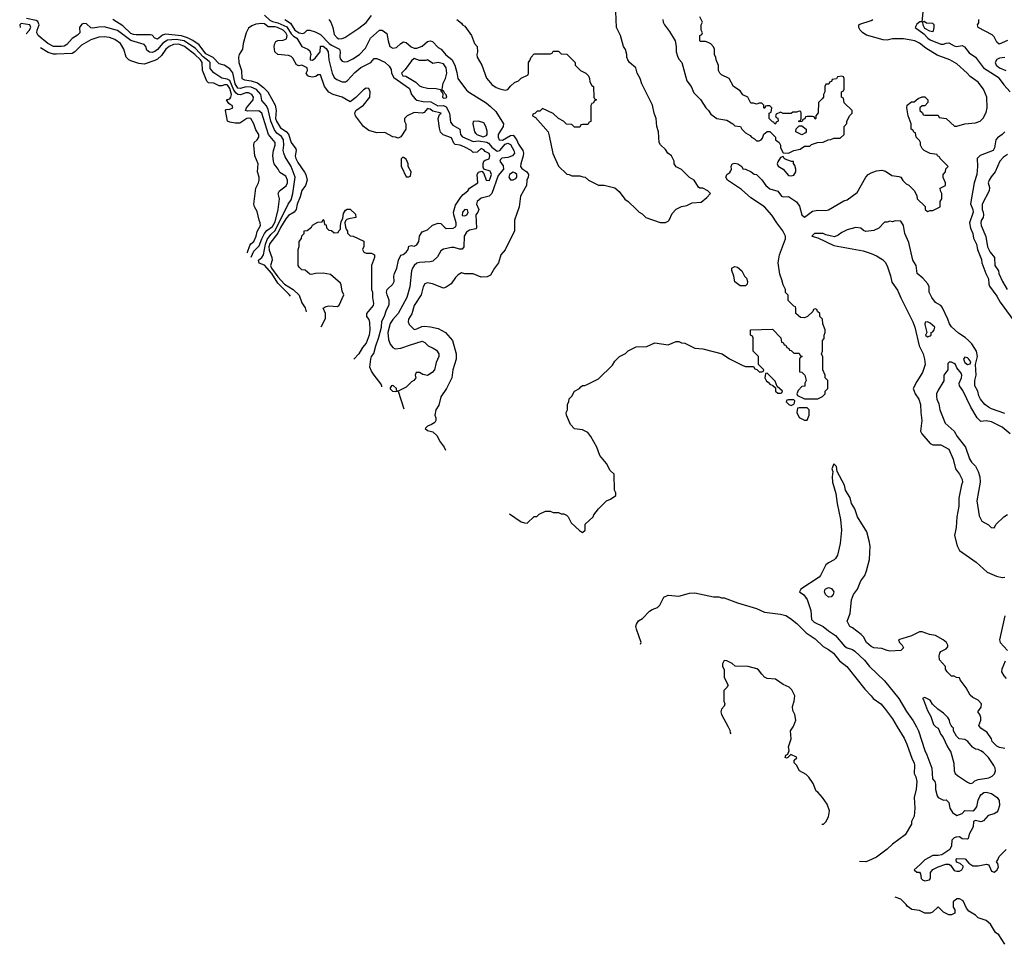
# Model space of a CAD drawing. Header units: inches. Extents: x 1793402 to 1900366, y 320852 to 470679.
# Tile 10 of 256: x 1826478 to 1833845, y 348372 to 355289. Entities that reach past the tile are written whole.
import ezdxf

# ---------------------------------------------------------------- set-up
doc = ezdxf.new("R2010")
doc.units = ezdxf.units.IN
doc.header["$MEASUREMENT"] = 0
for name, color, linetype in [('B8325', 7, 'Continuous'), ('B8334', 7, 'Continuous'), ('B8335', 7, 'Continuous')]:
    doc.layers.add(name, color=color, linetype=linetype)

msp = doc.modelspace()

# ---------------------------------------------------------------- linework, layer by layer
at = {"layer": 'B8325', "color": 4}
for points, elevation in [([(1826490, 355262), (1826478, 355250), (1826480.6, 355231.6)], 216), ([(1826525.9, 355186.6), (1826530, 355184.9), (1826550, 355207.3), (1826561.3, 355230), (1826555.1, 355250), (1826490, 355262)], 216), ([(1828210.8, 353512.4), (1828230, 353558), (1828270, 353598), (1828289.8, 353650.2), (1828310.7, 353689.3), (1828328.3, 353711.7), (1828370, 353742.6), (1828390, 353777.1), (1828412.6, 353870), (1828420.9, 353950), (1828412.3, 353990), (1828421.2, 354010), (1828472.7, 354047.3), (1828483.1, 354070), (1828483.1, 354090), (1828470, 354117.6), (1828425.4, 354145.4), (1828411.7, 354171.7), (1828382.7, 354210), (1828376, 354230), (1828373.2, 354273.2), (1828377, 354310), (1828389.3, 354350), (1828389.3, 354370), (1828340.5, 354430), (1828290.8, 354590.8), (1828268.3, 354608.3), (1828184.9, 354604.9), (1828166.6, 354610), (1828174, 354630), (1828224.2, 354690), (1828227.3, 354710), (1828214.5, 354730), (1828190, 354741.3), (1828170, 354742), (1828130, 354727.1), (1828110, 354729.7), (1828098.8, 354738.8), (1828081.5, 354761.5), (1828050, 354834.7), (1828030, 354845.6), (1827991.3, 354851.3), (1827930, 354891.8), (1827904.2, 354924.2), (1827902, 354970), (1827896.5, 354976.5), (1827850, 355012.4), (1827793.9, 355073.9), (1827709.6, 355130), (1827650, 355141.4), (1827583.6, 355136.4), (1827550, 355113.7), (1827510, 355067.3), (1827490, 355051.8), (1827470, 355044.5), (1827450, 355046.6), (1827430, 355062), (1827420.9, 355090), (1827410, 355102.7), (1827310, 355134), (1827210, 355208), (1827110, 355235.6), (1827070, 355234), (1827024.8, 355224.8), (1827009.3, 355229.3), (1826977.4, 355257.4), (1826959, 355261), (1826943.6, 355256.4), (1826930, 355239), (1826926.4, 355230), (1826926.8, 355190), (1826910, 355173.2), (1826870.4, 355149.6), (1826830, 355103.7), (1826810, 355092.3), (1826790, 355087.6), (1826730, 355089.7), (1826689.3, 355110), (1826617.2, 355170), (1826607.3, 355190), (1826609.6, 355210), (1826624.2, 355250), (1826614.6, 355274.6), (1826602.2, 355282.2), (1826530, 355298.3)], 212), ([(1828504.4, 353220.7), (1828494.1, 353234.1), (1828410, 353317.2), (1828363.7, 353390), (1828310, 353452), (1828270, 353467.6), (1828265.1, 353490), (1828290, 353510.5), (1828303, 353530), (1828316.5, 353610), (1828330, 353644.9), (1828358.1, 353681.9), (1828390, 353711.7), (1828487.8, 353910), (1828510, 353942), (1828523, 353990), (1828539.5, 354110), (1828509.5, 354190), (1828464.4, 354264.4), (1828454.3, 354290), (1828449.7, 354310), (1828455.4, 354350), (1828452.1, 354390), (1828435.8, 354415.8), (1828401.4, 354441.4), (1828384.1, 354464.1), (1828358.2, 354530), (1828337.6, 354617.6), (1828325.2, 354645.2), (1828290, 354684), (1828281.7, 354730), (1828250, 354766.9), (1828210, 354785.6), (1828170, 354786.6), (1828130, 354775.4), (1828110, 354776.3), (1828090, 354809.5), (1828072.3, 354892.3), (1828050, 354922.7), (1828008.7, 354950), (1827970, 354958.4), (1827925.6, 355005.6), (1827870, 355034), (1827820, 355100), (1827773.8, 355133.8), (1827734.7, 355154.7), (1827689.1, 355169.1), (1827570, 355181.7), (1827546.6, 355173.4), (1827510, 355144.5), (1827490, 355151.8), (1827470, 355172.8), (1827455.8, 355175.8), (1827350, 355176.4), (1827330, 355178.5), (1827310, 355187.1), (1827250, 355243), (1827175.1, 355290)], 208), ([(1830000, 354152), (1829997.3, 354157.3), (1829951.6, 354171.6), (1829946, 354186), (1829946, 354214), (1829952, 354230), (1829961, 354239), (1829991.1, 354248.9), (1829996.3, 354270), (1829990.6, 354289.4), (1829962, 354302), (1829950, 354316), (1829930, 354324.7), (1829902, 354298), (1829870, 354296), (1829856, 354310), (1829810, 354336), (1829774, 354350), (1829736, 354356), (1829726, 354366), (1829710, 354404.7), (1829647.3, 354427.3), (1829627.9, 354447.9), (1829618.8, 354478.8), (1829610.5, 354549.5), (1829619.6, 354580.4), (1829631, 354590), (1829570, 354604), (1829550, 354621), (1829536.4, 354623.6), (1829530, 354624.7), (1829504, 354596), (1829490, 354591), (1829430, 354594), (1829378, 354570), (1829358, 354550), (1829358, 354530), (1829368, 354510), (1829368, 354470), (1829330, 354412), (1829310, 354402), (1829291.1, 354411.1), (1829270, 354412), (1829210, 354444.7), (1829150, 354442.8), (1829090, 354460.7), (1829051, 354490), (1828991.3, 354570), (1828986, 354590), (1828992, 354610), (1829050, 354649), (1829098, 354710), (1829101, 354750), (1829090, 354774), (1829070, 354778), (1829050, 354764.7), (1828993.3, 354706.7), (1828950, 354674.8), (1828890, 354710.8), (1828824.7, 354730), (1828790, 354748), (1828759.3, 354790), (1828730, 354876), (1828710, 354876.3), (1828694.6, 354865.4), (1828670, 354860.3), (1828643.1, 354863.1), (1828634, 354870), (1828622.8, 354890), (1828630.5, 354910), (1828630, 354930.4), (1828590, 354950.3), (1828570, 354943.8), (1828550, 354950.4), (1828522, 355002), (1828510, 355014.4), (1828490, 355021.3), (1828410, 355028.4), (1828387.3, 355050), (1828382.8, 355090), (1828386, 355110), (1828394.4, 355125.6), (1828410, 355132.7), (1828450, 355136.9), (1828473.4, 355146.6), (1828478.6, 355170), (1828470, 355191.7), (1828450, 355210.2), (1828407.7, 355230), (1828390, 355236.2), (1828336.7, 355236.7), (1828310, 355257.1), (1828290, 355260.5), (1828244.8, 355255.2), (1828215.5, 355244.5), (1828190, 355224.7), (1828172.7, 355190), (1828149.2, 355110), (1828144, 355070), (1828121.2, 355030), (1828115.1, 355010), (1828117, 354970), (1828137.6, 354910), (1828139.3, 354850), (1828159.1, 354839.1), (1828210, 354831.6), (1828257.2, 354817.2), (1828302.6, 354782.6), (1828334, 354750), (1828389.7, 354650), (1828396.2, 354610), (1828392.9, 354550), (1828399.2, 354530), (1828430, 354479.6), (1828472.8, 354452.8), (1828490, 354433.2), (1828509.8, 354369.8), (1828543.5, 354323.5), (1828547.3, 354310), (1828540.4, 354270), (1828543.9, 354250), (1828559.7, 354219.7), (1828610, 354149.4), (1828619.7, 354130), (1828628, 354090), (1828616.2, 354050), (1828590, 354011), (1828576.8, 353963.2), (1828554.7, 353910), (1828547.6, 353870), (1828531.8, 353850), (1828490, 353824.6), (1828470, 353799.5), (1828430, 353734.9), (1828408.9, 353691.1), (1828350, 353616), (1828343.4, 353590), (1828344.6, 353564.6), (1828364.8, 353510), (1828366.4, 353490), (1828355.8, 353450), (1828362, 353430), (1828410, 353364.7), (1828458.7, 353310), (1828523.6, 353270), (1828568.5, 353228.5), (1828589.8, 353170), (1828613.4, 353133.4), (1828621.1, 353104.7)], 204), ([(1828310, 355323.7), (1828350, 355285.5), (1828370, 355275.8), (1828410, 355266.5), (1828477.1, 355237.1), (1828510, 355183.6), (1828526.1, 355166.1), (1828552.9, 355150), (1828588.9, 355088.9), (1828634.8, 355070), (1828650, 355057.3), (1828656.3, 355030), (1828651, 355010), (1828652, 354990), (1828670, 354986), (1828690, 355001), (1828725.1, 355050), (1828730, 355091), (1828750, 355090.4), (1828770, 355072.7), (1828787.3, 355050), (1828790.4, 354990), (1828817.1, 354890), (1828830, 354858), (1828850, 354840.7), (1828890, 354823.8), (1828915.1, 354824.9), (1828930, 354834), (1828986.6, 354893.4), (1829030, 354930.7), (1829105.2, 354970), (1829130, 354998), (1829150, 354998.8), (1829210, 354971), (1829241.4, 354941.4), (1829257.1, 354917.1), (1829260.3, 354890), (1829276.9, 354856.9), (1829394.8, 354774.8), (1829410.4, 354730), (1829436.4, 354696.4), (1829450, 354688), (1829498, 354678), (1829554.6, 354674.6), (1829605.9, 354645.9), (1829650, 354646.5), (1829670, 354637.3), (1829693.8, 354590), (1829702.4, 354522.4), (1829719.9, 354499.9), (1829771.5, 354471.5), (1829777.4, 354430), (1829792.4, 354412.4), (1829870, 354377.6), (1829910, 354382.6), (1829972.7, 354372.7), (1829986, 354366), (1830000, 354348.8)], 208), ([(1828462, 355290), (1828504.3, 355264.3), (1828537.1, 355210), (1828570, 355192.2), (1828594.5, 355185.5), (1828610, 355190.8), (1828629.7, 355210.3), (1828650, 355210.4), (1828690, 355199.5), (1828730, 355177.6), (1828793.7, 355110), (1828810, 355097.8), (1828870.5, 355070), (1828877, 355050), (1828873, 355013), (1828876.3, 354996.3), (1828890, 354978.8), (1828910, 354974), (1828930, 354976.3), (1828970, 354995.5), (1829021.2, 355030), (1829064.9, 355075.1), (1829102, 355150), (1829170, 355211), (1829190, 355211), (1829225.2, 355185.2), (1829234.9, 355130), (1829248.8, 355090), (1829270, 355075.6), (1829298.7, 355081.3), (1829330, 355110.7), (1829350, 355122.8), (1829370, 355118.8), (1829407.5, 355087.5), (1829430, 355076), (1829450, 355076), (1829490, 355091), (1829530, 355126), (1829550, 355131.3), (1829566.4, 355126.4), (1829610, 355081), (1829631.3, 355070), (1829666.8, 355026.8), (1829710.6, 354990.6), (1829734.8, 354950), (1829750, 354894), (1829756, 354850), (1829822, 354762), (1829844.1, 354744.1), (1829967.9, 354667.9), (1830000, 354639.3)], 212), ([(1828790, 355290.7), (1828804.9, 355270), (1828820.5, 355230), (1828830, 355178), (1828853.2, 355153.2), (1828866.4, 355146.4), (1828890, 355148.2), (1828910, 355155.8), (1829014.6, 355225.4), (1829070.9, 355269.1), (1829110, 355321.6)], 216), ([(1829750, 355291.3), (1829783.6, 355263.6), (1829791.6, 355251.6), (1829810, 355242), (1829858, 355170), (1829882, 355110), (1829902, 355090), (1829904.7, 355050), (1829898, 355030), (1829902, 355010), (1829936, 354950), (1829971.1, 354851.1), (1830000, 354816.6)], 216), ([(1828177.2, 353545.8), (1828182.9, 353550), (1828199.5, 353600.5), (1828207.7, 353612.3), (1828231.2, 353630), (1828247.6, 353670), (1828254.7, 353705.3), (1828279, 353750), (1828278, 353770), (1828269.1, 353789.1), (1828255.5, 353855.5), (1828234, 353890), (1828229.2, 353910), (1828245.2, 354030), (1828265.2, 354070), (1828269.2, 354090), (1828269, 354110), (1828257.2, 354150), (1828262.7, 354210), (1828238, 354270), (1828229.3, 354350), (1828233.2, 354370), (1828256, 354390), (1828266.6, 354410), (1828266.6, 354430), (1828245.6, 354465.6), (1828229.2, 354510), (1828208, 354550), (1828193.3, 354553.3), (1828178, 354550), (1828124.5, 354515.5), (1828090, 354514.5), (1828050, 354522), (1828034, 354530), (1828018, 354610), (1828023.1, 354616.9), (1828050, 354618.8), (1828073.2, 354630), (1828068.4, 354648.4), (1828053.6, 354653.6), (1828043.1, 354663.1), (1828026, 354690), (1828050, 354697.3), (1828058.4, 354710), (1828063.1, 354730), (1828050, 354773.6), (1828036.3, 354796.3), (1828030, 354803.1), (1828010, 354802.7), (1827990, 354794.7), (1827970, 354793.3), (1827930, 354815.1), (1827890, 354817.2), (1827879.3, 354830), (1827852.2, 354892.2), (1827846.9, 354910), (1827844, 354970), (1827829.7, 354990), (1827789.7, 355030), (1827710, 355089.7), (1827670, 355106), (1827630, 355104.4), (1827595.5, 355090), (1827571.3, 355068.7), (1827538.3, 355021.7), (1827510, 354995.1), (1827490, 354983.1), (1827410, 354956.2), (1827370, 354962), (1827310, 354980.9), (1827294, 354990), (1827274, 355010), (1827257.2, 355070), (1827232.7, 355110), (1827190, 355140.7), (1827150, 355155.1), (1827110, 355160.5), (1827070, 355158), (1827010, 355139.7), (1826941.4, 355098.6), (1826890.3, 355049.7), (1826870, 355037.6), (1826752.4, 355032.4), (1826730, 355032.6), (1826690, 355045.1), (1826633.9, 355079.3)], 216), ([(1829187.4, 352542), (1829187.5, 352547.5), (1829183.4, 352563.4), (1829130, 352631), (1829110, 352661), (1829098, 352690), (1829104.9, 352750), (1829110.8, 352770), (1829127.4, 352792.6), (1829142.2, 352850), (1829166, 352914), (1829186, 352990), (1829187.3, 353032.7), (1829208.7, 353071.3), (1829219.3, 353110), (1829242, 353158), (1829242.7, 353190), (1829226.5, 353230), (1829223.5, 353250), (1829227.1, 353270), (1829270.5, 353309.5), (1829278.8, 353330), (1829277.3, 353370), (1829282, 353390), (1829299.1, 353430), (1829311.3, 353490), (1829330, 353528.7), (1829347.5, 353532.5), (1829370, 353549), (1829384, 353570), (1829390, 353594), (1829410, 353599), (1829430, 353596), (1829450, 353605.2), (1829464, 353630), (1829470.7, 353669.3), (1829484.5, 353695.5), (1829490, 353702), (1829530, 353718), (1829567.1, 353752.9), (1829610, 353766), (1829630, 353763.7), (1829655.9, 353735.9), (1829670, 353727.3), (1829722, 353730), (1829739.6, 353740.4), (1829744.4, 353750), (1829744.6, 353770), (1829726, 353830), (1829724.2, 353850), (1829739.5, 353900.5), (1829779, 353961), (1829797.3, 353982.7), (1829830.5, 354009.5), (1829842.8, 354030), (1829906.8, 354070), (1829900.5, 354130), (1829910, 354149), (1829935.3, 354155.3), (1829950, 354138), (1829969.2, 354090), (1829990, 354086), (1829993, 354090), (1830000, 354109.5)], 204), ([(1830000, 353979.4), (1829990, 353969.4), (1829930, 353953.2), (1829902, 353930), (1829897.3, 353910), (1829912.4, 353870), (1829906, 353850), (1829890.5, 353829.5), (1829897.3, 353730), (1829890, 353724.5), (1829844.1, 353715.9), (1829820.4, 353699.6), (1829804, 353670), (1829800.5, 353590), (1829790, 353573.2), (1829770, 353572.7), (1829730, 353586), (1829710, 353586), (1829650, 353572.3), (1829630, 353559), (1829604, 353516), (1829570, 353484), (1829550, 353477.2), (1829470, 353472.3), (1829450, 353466.6), (1829430.7, 353450), (1829416.3, 353430), (1829410.6, 353410), (1829396.3, 353290), (1829375.5, 353210), (1829310.5, 353090), (1829270, 353046), (1829250, 353017.2), (1829233, 352950), (1829237.5, 352897.5), (1829250, 352862), (1829270, 352838), (1829287.5, 352827.5), (1829330, 352830.7), (1829402, 352858), (1829490, 352884), (1829510, 352874.8), (1829534.8, 352850), (1829573.1, 352833.1), (1829596, 352816), (1829614.9, 352790), (1829614.4, 352770), (1829595.1, 352724.9), (1829582, 352670), (1829564.4, 352650), (1829530, 352627.8), (1829494.5, 352634.5), (1829470, 352649.6), (1829444, 352650), (1829438.4, 352630), (1829442, 352610), (1829426.7, 352590), (1829410, 352579.2), (1829370, 352539.3), (1829311, 352509), (1829351.7, 352378.8)], 208), ([(1828734.2, 352992.4), (1828765.4, 353054.6), (1828765.6, 353090), (1828749.4, 353130), (1828770, 353144), (1828790, 353148), (1828855.9, 353144.1), (1828867.3, 353152.7), (1828904, 353230), (1828890, 353258), (1828884.7, 353304.7), (1828878, 353318), (1828802.7, 353382.7), (1828750, 353394), (1828690.6, 353389.4), (1828662, 353382), (1828650, 353386), (1828615.3, 353415.3), (1828590, 353418), (1828570, 353438), (1828562, 353450), (1828562, 353570), (1828568.4, 353591.6), (1828568.7, 353630), (1828587.3, 353652.7), (1828588.4, 353671.6), (1828606, 353690), (1828606, 353710), (1828630, 353712), (1828662, 353738), (1828670, 353751.3), (1828710, 353774), (1828742, 353778), (1828750, 353794), (1828754, 353790), (1828758, 353758), (1828770, 353754), (1828772.7, 353732.7), (1828790, 353714), (1828811.6, 353711.6), (1828830, 353694), (1828862, 353698), (1828866, 353710), (1828878, 353722), (1828878, 353750), (1828883.1, 353776.9), (1828896.4, 353803.6), (1828900.4, 353839.6), (1828916.4, 353863.6), (1828928.4, 353871.6), (1828950, 353872), (1828990, 353834.8), (1828992.4, 353810), (1828939.8, 353800.2), (1828925.4, 353794.6), (1828916, 353784), (1828911, 353770), (1828916, 353736), (1828921, 353721), (1828931.6, 353708.4), (1828931.6, 353691.6), (1828952, 353672), (1828974, 353670), (1829052.7, 353632.7), (1829052.7, 353592.7), (1829042, 353570), (1829054, 353550), (1829070, 353542), (1829110, 353542), (1829134, 353530), (1829132, 353510), (1829111, 353450), (1829111.6, 353271.6), (1829118, 353250), (1829118, 353210), (1829125.4, 353165.4), (1829122.8, 353150), (1829073, 353090), (1829073.4, 353070), (1829090, 353046), (1829096.7, 353023.3), (1829098.4, 352970), (1829094, 352930), (1829070.2, 352870), (1829042.8, 352837.2), (1829014.9, 352790), (1828979.4, 352748.7)], 196), ([(1830000, 353377), (1829975.3, 353364.7), (1829930, 353362), (1829870, 353388.7), (1829810, 353388.7), (1829784.7, 353395.3), (1829759.6, 353380.4), (1829739.8, 353360.2), (1829706.4, 353313.6), (1829670, 353288), (1829650, 353282), (1829566.8, 353313.2), (1829530, 353321.2), (1829521.4, 353318.6), (1829510, 353314), (1829497.3, 353290), (1829483.1, 353230), (1829428.8, 353150), (1829412.4, 353087.6), (1829387.3, 353050), (1829386, 353030), (1829392, 353010), (1829430, 352971.3), (1829450, 352976), (1829486.3, 352993.7), (1829510, 352997.1), (1829552.4, 352992.4), (1829610, 352978.8), (1829664.7, 352950), (1829716, 352890), (1829744, 352790), (1829744, 352750), (1829718.8, 352670), (1829710.8, 352610), (1829670.5, 352529.5), (1829630, 352468), (1829614.8, 352405.2), (1829592, 352370), (1829584.7, 352330), (1829592, 352310), (1829592, 352290), (1829583.6, 352276.4), (1829559.8, 352260.2), (1829530, 352248.7), (1829511.3, 352230), (1829530, 352216), (1829570, 352206.8), (1829599.3, 352179.3), (1829624, 352130), (1829654.8, 352090), (1829663.1, 352069.4)], 212)]:
    msp.add_lwpolyline(points, dxfattribs=dict(at, elevation=elevation))
for points, elevation in [([(1829430, 354999), (1829410, 354981.2), (1829363.1, 354916.9), (1829336, 354890), (1829344.7, 354870), (1829366.8, 354866.8), (1829441.7, 354821.7), (1829470, 354794.8), (1829486, 354786), (1829530, 354776.3), (1829594.9, 354774.9), (1829626, 354766), (1829630, 354754), (1829638, 354758), (1829634, 354750), (1829642, 354742), (1829644.7, 354730), (1829642.8, 354710), (1829650, 354701), (1829670, 354704.7), (1829673.2, 354710), (1829670, 354726), (1829658, 354738), (1829650, 354758), (1829640.4, 354760.4), (1829638, 354770), (1829646.8, 354813.2), (1829664, 354850), (1829674, 354890), (1829669.2, 354930), (1829650, 354959), (1829610, 354969.2), (1829570, 354962), (1829530, 354988), (1829516, 354984), (1829470, 354984)], 212), ([(1829910, 354529.4), (1829871.3, 354528.7), (1829867.7, 354510), (1829880.7, 354450), (1829890, 354438.8), (1829898.8, 354430), (1829946.8, 354413.2), (1829970, 354423), (1829975.6, 354430), (1829975.3, 354455.3), (1829966, 354490), (1829950, 354517.2)], 212), ([(1829350, 354258), (1829342, 354258), (1829332.7, 354247.3), (1829332.7, 354192.7), (1829370, 354114), (1829390, 354114), (1829402, 354118), (1829406, 354150), (1829386, 354190), (1829386, 354210), (1829370, 354246)], 204), ([(1829810, 353868.7), (1829791.3, 353850), (1829790, 353824.7), (1829810, 353820.7), (1829824, 353830), (1829832.9, 353847.1), (1829828, 353868)], 208), ([(1829270, 352553.3), (1829261, 352550), (1829250, 352535.3), (1829250, 352526.8), (1829266.8, 352510), (1829290, 352508), (1829306, 352510), (1829298, 352518), (1829297.2, 352530), (1829276, 352550)], 208)]:
    msp.add_lwpolyline(points, close=True, dxfattribs=dict(at, elevation=elevation))
at = {"layer": 'B8334', "color": 4}
for points, elevation in [([(1831778.2, 350000), (1831792.9, 349972.9), (1831795.3, 349955.3), (1831799.9, 349946.1)], 204), ([(1832479.9, 349270.5), (1832492, 349270), (1832510.9, 349289.1), (1832530, 349326), (1832538, 349370), (1832519.8, 349419.8), (1832484.7, 349470), (1832450, 349511.3), (1832438, 349518), (1832414.4, 349574.4), (1832383.6, 349623.6), (1832363.6, 349643.6), (1832314, 349670), (1832291.6, 349711.6), (1832274, 349730), (1832274, 349750), (1832292, 349768), (1832291.1, 349771.1), (1832247.3, 349792.7), (1832226, 349770), (1832215.3, 349764.7), (1832206, 349770), (1832210, 349786), (1832224.7, 349795.3), (1832236.9, 349823.1), (1832231, 349850), (1832250.8, 349910), (1832244.7, 349970), (1832264.6, 350000)], 204), ([(1833044.6, 350000), (1833095.2, 349915.2), (1833117.3, 349870), (1833155.9, 349755.9), (1833170.6, 349730), (1833174, 349710), (1833171, 349650), (1833184, 349624), (1833190.7, 349590), (1833186.8, 349533.2), (1833171, 349470), (1833174.8, 349390), (1833171, 349330), (1833151.3, 349290), (1833151, 349270), (1833104.7, 349190), (1833010, 349122), (1832970, 349084), (1832890, 349024), (1832830, 348995.3), (1832810, 348988.7), (1832760.9, 348991.3)], 208), ([(1833188.1, 350000), (1833204, 349970), (1833250, 349822), (1833266.8, 349790), (1833304, 349690), (1833307.3, 349610), (1833326, 349590), (1833331, 349570), (1833331.1, 349528.9), (1833343.5, 349483.5), (1833351, 349471), (1833390, 349451.3), (1833410, 349452), (1833430, 349434), (1833438, 349390), (1833458.8, 349358.8), (1833490, 349336), (1833529.4, 349350.6), (1833550, 349372), (1833610, 349371.3), (1833623.1, 349376.9), (1833640.2, 349399.8), (1833649.3, 349450), (1833661.5, 349478.5), (1833670, 349491), (1833692.9, 349507.1), (1833710, 349510.8), (1833750, 349500.7), (1833791, 349470), (1833807.5, 349447.5), (1833810.7, 349410), (1833797.3, 349370), (1833790, 349361.2), (1833770, 349349.3), (1833725.5, 349334.5), (1833690, 349295.3), (1833670, 349288.7), (1833630, 349298), (1833614, 349290), (1833611.3, 349250), (1833583.5, 349196.5), (1833576, 349164), (1833570, 349158), (1833530, 349162), (1833510, 349175.3), (1833485.4, 349174.6), (1833470, 349168), (1833452, 349150), (1833450.7, 349109.3), (1833438.8, 349081.2), (1833378, 349042), (1833350, 349035.3), (1833310, 349035.3), (1833250, 349004), (1833214.4, 348965.6), (1833172, 348930), (1833190, 348912), (1833211.1, 348911.1), (1833218, 348898), (1833224.1, 348864.1), (1833233.4, 348853.4), (1833250, 348847.7), (1833284.7, 348855.3), (1833290, 348862), (1833294, 348870), (1833294, 348910), (1833310, 348931.3), (1833350, 348951.3), (1833408.9, 348971.1), (1833430, 348972), (1833443.6, 348963.6), (1833470, 348924.7), (1833490, 348918), (1833510, 348918), (1833528, 348930), (1833538, 348950), (1833536.4, 348956.4), (1833516.4, 348976.4), (1833487.3, 348987.3), (1833486, 349010), (1833490, 349014), (1833551.6, 349011.6), (1833579.6, 348979.6), (1833610, 348958), (1833650, 348958.8), (1833711.3, 348971.3), (1833726, 348966), (1833735.3, 348955.3), (1833750, 348918), (1833770, 348911), (1833790, 348926), (1833802, 348950), (1833796.4, 348976.4), (1833786, 348990), (1833796.4, 349003.6), (1833806, 349030), (1833859.3, 349080.7)], 212), ([(1833331.9, 350000), (1833351.3, 349990), (1833370, 349942), (1833385.4, 349925.4), (1833421, 349850), (1833446, 349810), (1833467.5, 349727.5), (1833470.7, 349670), (1833478.8, 349650), (1833494.4, 349634.4), (1833570, 349584), (1833590, 349574.8), (1833610, 349581), (1833625.4, 349594.6), (1833650, 349605.5), (1833730, 349617.3), (1833755.3, 349630), (1833772, 349648), (1833779.3, 349670), (1833778, 349690), (1833767.3, 349710), (1833726.6, 349770), (1833690, 349806), (1833670, 349819.3), (1833650, 349829.2), (1833630, 349832.7), (1833607.2, 349847.2), (1833573.2, 349890), (1833550, 349905.2), (1833508, 349910), (1833488, 349930), (1833466, 349970), (1833466, 349990), (1833456.4, 350000)], 216), ([(1833850, 349837.2), (1833810, 349844), (1833790, 349855.3), (1833755.3, 349890), (1833748.7, 349910), (1833717.2, 349957.2), (1833668.7, 349990), (1833662, 350000)], 212), ([(1833850, 348372), (1833803.6, 348443.6), (1833779.6, 348459.6), (1833742, 348522), (1833710.9, 348550.9), (1833651.1, 348571.1), (1833630.9, 348590.9), (1833579.6, 348619.6), (1833562.8, 348642.8), (1833536.9, 348696.9), (1833510, 348712), (1833490, 348711.3), (1833464, 348690), (1833464, 348650), (1833475.3, 348630), (1833475.3, 348604.7), (1833450, 348592), (1833430, 348592), (1833391.6, 348611.6), (1833350, 348651.3), (1833308.7, 348611.3), (1833290, 348606), (1833250, 348606), (1833210, 348624.7), (1833152.7, 348632.7), (1833118, 348658), (1833110.7, 348670.7), (1833070.6, 348710.6), (1833028.7, 348725.2)], 208)]:
    msp.add_lwpolyline(points, dxfattribs=dict(at, elevation=elevation))
at = {"layer": 'B8335', "color": 4}
for points, elevation in [([(1830000, 354816.6), (1830010, 354804.7), (1830042.5, 354782.5), (1830070, 354771), (1830110, 354762.8), (1830130, 354766), (1830150, 354792), (1830180.2, 354819.8), (1830210, 354832), (1830230, 354852), (1830282, 354878), (1830286, 354890), (1830286, 354970), (1830296.4, 354983.6), (1830306, 355010), (1830327.3, 355032.7), (1830450, 355034), (1830462, 355038), (1830470, 355054), (1830510, 355054), (1830530, 355034), (1830571.6, 355031.6), (1830634, 354970), (1830634, 354950), (1830674, 354910), (1830714, 354890), (1830734, 354870), (1830742, 354850), (1830743.6, 354823.6), (1830758, 354798), (1830772, 354790), (1830774, 354710), (1830778, 354698), (1830794, 354690), (1830778, 354682), (1830770, 354666), (1830758, 354662), (1830752.7, 354647.3), (1830752.7, 354527.3), (1830738, 354522), (1830730, 354506), (1830690, 354506), (1830678, 354502), (1830670, 354486), (1830630, 354486), (1830610, 354506), (1830568.4, 354508.4), (1830546, 354530), (1830508.9, 354548.9), (1830470, 354588), (1830390, 354626), (1830370, 354606), (1830350, 354606), (1830332.7, 354587.3), (1830318, 354582), (1830314, 354570), (1830338, 354558), (1830431.3, 354450), (1830441, 354421), (1830467.5, 354287.5), (1830510, 354194), (1830572.7, 354132.7), (1830590, 354132), (1830610, 354122), (1830670, 354122), (1830692.7, 354112.7), (1830710, 354112), (1830734, 354090), (1830810, 354052), (1830851.1, 354051.1), (1830930.9, 354030.9), (1830963.6, 354003.6), (1831007.1, 353947.1), (1831032, 353930), (1831090, 353872), (1831114, 353850), (1831136.9, 353836.9), (1831162, 353810), (1831270, 353771.3), (1831310, 353771.3), (1831330, 353782), (1831338, 353790), (1831360.2, 353839.8), (1831389.1, 353870.9), (1831430, 353892), (1831470, 353898), (1831510, 353918), (1831576.4, 353923.6), (1831620.4, 353959.6), (1831646, 353990), (1831626, 354010), (1831590, 354028), (1831568.4, 354028.4), (1831556.4, 354036.4), (1831526, 354090), (1831488.9, 354108.9), (1831430, 354168), (1831390, 354188), (1831375.3, 354210), (1831375.3, 354230), (1831355.3, 354270), (1831328, 354290), (1831310, 354318), (1831273.6, 354353.6), (1831264, 354370), (1831259, 354450), (1831245.2, 354490), (1831241.2, 354550), (1831225.2, 354590), (1831214, 354650), (1831134, 354810), (1831121.2, 354850), (1831099, 354890), (1831088.7, 354930), (1831042, 354970), (1831028.7, 354990), (1831022, 355010), (1831022, 355030), (1831010, 355066), (1830995.3, 355090), (1830974, 355170), (1830944, 355230), (1830938, 355350)], 216), ([(1833235.5, 355344.5), (1833227.3, 355272.7), (1833212.7, 355272.7), (1833190, 355256), (1833178, 355230), (1833244.1, 355184.1), (1833274, 355150), (1833290, 355139.3), (1833370, 355105.2), (1833390, 355105.2), (1833410, 355114), (1833430, 355115.3), (1833470, 355092.7), (1833490, 355089.4), (1833530, 355096), (1833547.2, 355087.2), (1833581.3, 355041.3), (1833630, 355009.3), (1833689.7, 354929.7), (1833800.1, 354860.1), (1833841.6, 354801.6), (1833889, 354750)], 208), ([(1830142.8, 351592.8), (1830230, 351532), (1830255.3, 351524.7), (1830276.4, 351523.6), (1830328.4, 351571.6), (1830347.3, 351572.7), (1830366, 351590), (1830412.7, 351612.7), (1830447.3, 351612.7), (1830470, 351602), (1830510, 351602), (1830530, 351592), (1830550, 351592), (1830570, 351582), (1830582, 351570), (1830605.4, 351525.4), (1830667.1, 351467.1), (1830690, 351452), (1830708, 351470), (1830710, 351514), (1830768, 351570), (1830774.6, 351585.4), (1830808, 351630), (1830869.1, 351690.9), (1830898, 351702), (1830938, 351730), (1830938, 351750), (1830928.7, 351770), (1830926, 351890), (1830896.4, 351916.4), (1830868, 351970), (1830818, 352030), (1830795.3, 352090), (1830752.1, 352172.1), (1830730, 352202), (1830690, 352222), (1830629.3, 352229.3), (1830600.2, 352260.2), (1830568.4, 352331.6), (1830568, 352350), (1830578, 352370), (1830578, 352410), (1830587.3, 352432.7), (1830588.4, 352451.6), (1830610, 352474), (1830628.9, 352511.1), (1830666, 352530), (1830676.4, 352543.6), (1830690, 352552), (1830707.3, 352552.7), (1830730, 352562), (1830810, 352602), (1830914.6, 352705.4), (1830930, 352734), (1830966, 352770), (1831010, 352792), (1831030, 352812), (1831090, 352842), (1831170, 352844.7), (1831230, 352872), (1831330, 352858), (1831390, 352882), (1831410, 352882), (1831430, 352872), (1831454, 352870), (1831530, 352831), (1831590, 352826), (1831734, 352790), (1831790, 352752), (1831890, 352702), (1831910, 352694), (1831970, 352694), (1831978, 352678), (1831992.7, 352672.7), (1832010, 352654), (1832030, 352654), (1832042, 352658), (1832046, 352670), (1832006, 352710), (1832006, 352770), (1831966, 352810), (1831966, 352910), (1831962, 352922), (1831946, 352930), (1831946, 352970), (1832110, 352974), (1832174, 352910), (1832178, 352878), (1832190, 352874), (1832198, 352858), (1832210, 352854), (1832218, 352838), (1832234, 352830), (1832238, 352818), (1832250, 352814), (1832270, 352794), (1832310, 352794), (1832318, 352778), (1832334, 352770), (1832318, 352762), (1832314, 352750), (1832314, 352654), (1832330, 352652), (1832352, 352630), (1832362, 352590), (1832352, 352570), (1832352.7, 352547.3), (1832330, 352546), (1832303.6, 352516.4), (1832294, 352490), (1832298, 352478), (1832350, 352454), (1832450, 352454), (1832486, 352470), (1832506, 352490), (1832506, 352510), (1832526, 352530), (1832526, 352590), (1832506, 352610), (1832506, 352630), (1832488, 352670), (1832487.3, 352767.3), (1832478, 352790), (1832486, 352810), (1832486, 352890), (1832496.4, 352903.6), (1832498, 352930), (1832506, 352950), (1832506, 352970), (1832487.3, 353012.7), (1832486, 353050), (1832466, 353070), (1832466, 353090), (1832447.3, 353107.3), (1832442, 353122), (1832430, 353126), (1832418, 353122), (1832412.7, 353107.3), (1832374, 353070), (1832350, 353058), (1832320.4, 353060.4), (1832286, 353090), (1832286, 353130), (1832282, 353142), (1832270, 353146), (1832228, 353188), (1832227.3, 353227.3), (1832208.9, 353248.9), (1832208, 353270), (1832190, 353306), (1832182, 353342), (1832164.7, 353384.7), (1832154, 353470), (1832164, 353530), (1832208.7, 353650), (1832208.7, 353670), (1832189, 353710), (1832142.7, 353770), (1832106.8, 353826.8), (1832050, 353889), (1831950, 353957.2), (1831878.9, 354018.9), (1831775.3, 354090), (1831762, 354110), (1831763.1, 354116.9), (1831768, 354130), (1831792.9, 354147.1), (1831800.2, 354159.8), (1831804, 354170), (1831801.2, 354190), (1831809, 354211), (1831830, 354216), (1831850.7, 354210.7), (1831882, 354190), (1831890, 354174), (1831910, 354172), (1831951.3, 354151.3), (1831972.7, 354132.7), (1831990, 354132), (1832030, 354091.3), (1832061, 354050), (1832090, 354024.7), (1832150, 354007.7), (1832178, 353970), (1832190, 353964.9), (1832230, 353965.5), (1832290, 353927.3), (1832314, 353894), (1832331.3, 353830), (1832350, 353811.3), (1832410, 353858), (1832450, 353864.7), (1832510, 353861), (1832530, 353866), (1832645.6, 353934.4), (1832670, 353942), (1832744.7, 353995.3), (1832808.7, 354110), (1832828, 354130), (1832850, 354144.7), (1832890, 354158), (1832930, 354164.7), (1832955.3, 354155.3), (1833003.5, 354123.5), (1833056.9, 354116.9), (1833071.1, 354111.1), (1833086.4, 354086.4), (1833110, 354062), (1833131.1, 354051.1), (1833174, 354010), (1833191.6, 353971.6), (1833194, 353950), (1833252.7, 353892.7), (1833254, 353870), (1833270, 353854), (1833290, 353862), (1833310, 353862), (1833366, 353890), (1833366, 353930), (1833378, 353950), (1833378, 353990), (1833368.4, 354008.4), (1833366, 354030), (1833406, 354050), (1833406, 354070), (1833388.4, 354108.4), (1833388, 354130), (1833406, 354150), (1833407.3, 354172.7), (1833426, 354190), (1833366, 354250), (1833362, 354262), (1833346, 354270), (1833342, 354282), (1833290, 354288), (1833246, 354310), (1833230, 354326), (1833218, 354350), (1833218, 354370), (1833210, 354386), (1833186, 354410), (1833182, 354442), (1833170, 354446), (1833162, 354462), (1833148, 354470), (1833148, 354510), (1833126, 354570), (1833115.3, 354630), (1833118, 354650), (1833150, 354674), (1833170, 354674), (1833200.4, 354699.6), (1833230, 354712), (1833251.6, 354711.6), (1833274, 354690), (1833274, 354670), (1833250, 354646), (1833230, 354646), (1833214, 354630), (1833214, 354610), (1833232.7, 354592.7), (1833238, 354578), (1833250, 354574), (1833350, 354574), (1833358, 354558), (1833410.9, 354550.9), (1833472.7, 354492.7), (1833490, 354492), (1833550, 354511.3), (1833630, 354518), (1833666, 354530), (1833688.4, 354551.6), (1833710, 354594), (1833718, 354630), (1833715.3, 354710), (1833688.7, 354770), (1833650, 354822), (1833590, 354864), (1833568.7, 354890), (1833490, 354959), (1833438, 354990), (1833343.6, 355023.6), (1833257.4, 355077.4), (1833210, 355113.6), (1833175.3, 355130), (1833090, 355147.3), (1833010, 355146), (1832970, 355136), (1832938.6, 355138.6), (1832814.6, 355174.6), (1832788, 355190), (1832768, 355210), (1832758, 355230), (1832758, 355250), (1832764.7, 355255.3), (1832850, 355282.8), (1832862, 355290)], 212), ([(1831291.1, 355291.1), (1831292, 355270), (1831302, 355250), (1831339.8, 355199.8), (1831382, 355130), (1831391.3, 355090), (1831391.3, 355050), (1831402, 355010), (1831411.6, 354991.6), (1831432, 354970), (1831471.1, 354831.1), (1831502, 354790), (1831522, 354742), (1831571.1, 354691.1), (1831611.3, 354630), (1831631.3, 354610), (1831650, 354582), (1831694, 354550), (1831770, 354538), (1831814, 354510), (1831830, 354494), (1831871.3, 354491.3), (1831882, 354470), (1831910, 354442), (1831943.6, 354423.6), (1831954, 354410), (1831976.9, 354396.9), (1831990, 354382), (1832010, 354382), (1832026, 354390), (1832036.4, 354403.6), (1832047.3, 354432.7), (1832070, 354454), (1832090, 354454), (1832134, 354410), (1832134, 354390), (1832162, 354370), (1832171.6, 354351.6), (1832172, 354330), (1832190, 354294), (1832230, 354291.3), (1832270, 354311.3), (1832319, 354321), (1832350, 354342), (1832390, 354342), (1832404, 354356), (1832448.9, 354371.1), (1832490, 354372), (1832528.4, 354391.6), (1832547.3, 354392.7), (1832570, 354402), (1832616.4, 354403.6), (1832646, 354430), (1832646, 354490), (1832667.3, 354512.7), (1832668, 354530), (1832688.4, 354571.6), (1832706, 354590), (1832706, 354610), (1832647.3, 354667.3), (1832642, 354702), (1832626, 354710), (1832626, 354750), (1832642, 354758), (1832646, 354770), (1832646, 354850), (1832642, 354862), (1832630, 354866), (1832598, 354862), (1832590, 354846), (1832558, 354842), (1832552.7, 354827.3), (1832538, 354822), (1832532.7, 354807.3), (1832510, 354806), (1832502, 354790), (1832502, 354750), (1832492, 354730), (1832492, 354710), (1832483.6, 354696.4), (1832454, 354670), (1832452.7, 354592.7), (1832434, 354570), (1832434, 354550), (1832430, 354546), (1832422, 354562), (1832410, 354566), (1832370, 354566), (1832358, 354562), (1832352.7, 354547.3), (1832338, 354542), (1832332.7, 354527.3), (1832310, 354526), (1832306, 354530), (1832322, 354538), (1832326, 354550), (1832326, 354590), (1832322, 354602), (1832310, 354606), (1832290, 354598), (1832263.6, 354596.4), (1832250, 354588), (1832190, 354588), (1832170, 354598), (1832138, 354582), (1832134, 354570), (1832138, 354558), (1832151.6, 354551.6), (1832154, 354530), (1832138, 354522), (1832134, 354510), (1832128.4, 354508.4), (1832122, 354522), (1832110, 354526), (1832086, 354550), (1832086, 354590), (1832102, 354598), (1832106, 354630), (1832090, 354646), (1832070, 354646), (1832058, 354642), (1832050, 354626), (1832046, 354630), (1832046, 354650), (1832030, 354666), (1832010, 354666), (1831990, 354658), (1831970, 354666), (1831950, 354666), (1831926, 354710), (1831890, 354726), (1831870, 354758), (1831818, 354790), (1831786, 354850), (1831730, 354878), (1831718, 354890), (1831708, 354910), (1831707.3, 354947.3), (1831688.4, 354988.4), (1831687.3, 355007.3), (1831678, 355030), (1831678, 355070), (1831670, 355086), (1831648.4, 355108.4), (1831630, 355118), (1831610, 355126), (1831570, 355126), (1831566, 355130), (1831566, 355170), (1831582, 355178), (1831586, 355190), (1831578, 355210), (1831578, 355250), (1831586, 355270), (1831568, 355310)], 216), ([(1833870, 355133.4), (1833806.8, 355106.8), (1833790, 355122), (1833770, 355162), (1833755.3, 355175.3), (1833650.7, 355230.7), (1833646, 355250), (1833654.4, 355265.6), (1833655.6, 355290)], 208), ([(1833850, 355006.3), (1833810, 355001.3), (1833789.7, 354990.3), (1833778, 354970), (1833783.7, 354950), (1833809, 354930), (1833856.2, 354910)], 204), ([(1830000, 354639.3), (1830042, 354602), (1830098.8, 354510), (1830095.5, 354490), (1830058, 354430), (1830058, 354410), (1830066, 354390), (1830090, 354387.2), (1830150, 354423.1), (1830170, 354425.5), (1830194.2, 354394.2), (1830210, 354358.8), (1830243.8, 354310), (1830248.4, 354290), (1830246.4, 354270), (1830227.3, 354210), (1830226, 354190), (1830234.8, 354174.8), (1830272, 354150), (1830284.7, 354130), (1830282, 354110), (1830271.6, 354088.4), (1830271.3, 354050), (1830226, 353970), (1830214.8, 353890), (1830181, 353790), (1830181, 353710), (1830110, 353568), (1830078, 353530), (1830061, 353470), (1830031, 353430), (1830002, 353378), (1830000, 353377)], 212), ([(1833850, 354451.3), (1833830, 354431.3), (1833793.6, 354406.4), (1833782, 354390), (1833773.2, 354330), (1833762, 354310), (1833665.6, 354274.4), (1833642, 354250), (1833644, 354190), (1833639.3, 354130), (1833620.9, 354070), (1833592.3, 353912.3), (1833609.2, 353870), (1833611.6, 353850), (1833586, 353770), (1833593.3, 353730), (1833609.6, 353690), (1833615.1, 353655.1), (1833637, 353610), (1833646, 353570), (1833674.2, 353494.2), (1833678, 353470), (1833706, 353390), (1833726, 353350), (1833729.3, 353310), (1833735.5, 353295.5), (1833790, 353222), (1833815.3, 353175.3), (1833936, 353010)], 208), ([(1830000, 354348.8), (1830010, 354336.5), (1830050, 354304.9), (1830070, 354310.6), (1830110, 354356.9), (1830130, 354364.9), (1830150, 354356.3), (1830175.8, 354310), (1830179.3, 354290), (1830164.7, 354270), (1830130, 354258.4), (1830086.2, 354253.8), (1830075.5, 354244.5), (1830070.5, 354230), (1830096.5, 354196.5), (1830098.9, 354170), (1830057.2, 354122.8), (1830010.3, 353989.7), (1830000, 353979.4)], 208), ([(1833870, 354280.4), (1833840, 354260), (1833811.5, 354230), (1833778, 354150), (1833746.3, 354113.7), (1833731.5, 354090), (1833725.6, 354070), (1833734.3, 354034.3), (1833731.1, 354010), (1833680.7, 353910), (1833678.7, 353870), (1833687.3, 353850), (1833689.6, 353830), (1833687, 353810), (1833673.3, 353786.7), (1833669.6, 353770), (1833671.8, 353750), (1833706.9, 353666.9), (1833719.6, 353590), (1833739.6, 353550), (1833770.9, 353510.9), (1833774.5, 353450), (1833800.9, 353410), (1833803.6, 353390), (1833831.5, 353330), (1833867.6, 353270)], 204), ([(1830000, 354109.5), (1830007.3, 354130), (1830004, 354144), (1830000, 354152)], 204), ([(1833850, 352344), (1833750, 352377.3), (1833726, 352390), (1833700.7, 352410), (1833667.3, 352450), (1833655.5, 352475.5), (1833647.7, 352510), (1833624.9, 352550), (1833624.9, 352590), (1833636, 352630), (1833630.9, 352709.1), (1833646, 352770), (1833638, 352810), (1833603.5, 352863.5), (1833578, 352890), (1833552.8, 352912.8), (1833503.4, 352943.4), (1833450.7, 352990.7), (1833434.8, 353014.8), (1833424, 353050), (1833379.5, 353139.5), (1833370.4, 353150.4), (1833330, 353173), (1833303.8, 353210), (1833284, 353250), (1833282, 353290), (1833273.8, 353313.8), (1833236.5, 353356.5), (1833194, 353390), (1833185.5, 353450), (1833161.6, 353490), (1833130, 353622), (1833101, 353690), (1833090.6, 353750.6), (1833070, 353782), (1833030, 353784.7), (1833010, 353778), (1832990, 353782), (1832970, 353774), (1832950, 353774), (1832906, 353730), (1832868.4, 353711.6), (1832810, 353704.7), (1832791.1, 353711.1), (1832770.7, 353730.7), (1832735.3, 353735.3), (1832670, 353716), (1832630, 353698), (1832603.1, 353676.9), (1832574.6, 353665.4), (1832510, 353681), (1832489.5, 353690.5), (1832426, 353690), (1832406, 353670), (1832450, 353658), (1832570, 353599), (1832790, 353559.3), (1832850, 353540.9), (1832890, 353523.7), (1832934.9, 353494.9), (1832954.9, 353474.9), (1832970, 353448.7), (1832994.2, 353374.2), (1833004.8, 353324.8), (1833045.4, 353265.4), (1833070, 353208.7), (1833162, 353030), (1833177, 352990), (1833209.2, 352850), (1833237.2, 352790), (1833249, 352750), (1833254, 352710), (1833234, 352650), (1833190, 352582), (1833164, 352530), (1833179, 352490), (1833205.2, 352450), (1833219.3, 352410), (1833221.2, 352350), (1833229.2, 352290), (1833219, 352210), (1833228.7, 352190), (1833290, 352118), (1833310, 352108.7), (1833370, 352108.7), (1833430, 352075.3), (1833462, 352002), (1833481.2, 351930), (1833509, 351890), (1833529, 351850), (1833533.2, 351830), (1833525.2, 351810), (1833504, 351710), (1833504, 351650), (1833489.2, 351570), (1833485.2, 351490), (1833474, 351430), (1833492.9, 351352.9), (1833510, 351318), (1833635.3, 351230), (1833716.5, 351156.5), (1833786.3, 351126.3), (1833830, 351117.2), (1833850, 351119)], 208), ([(1833890.3, 352190.3), (1833830, 352242), (1833750, 352280.5), (1833710, 352287.3), (1833670, 352284), (1833643, 352310), (1833594, 352390), (1833535.1, 352515.1), (1833510.7, 352550), (1833508.2, 352570), (1833524.9, 352610), (1833528.2, 352630), (1833523.8, 352643.8), (1833490, 352684.7), (1833480.5, 352710), (1833470, 352717.6), (1833450, 352726), (1833432.7, 352727.3), (1833423.3, 352716.7), (1833422.4, 352670), (1833394, 352630), (1833392.7, 352587.3), (1833350, 352518), (1833339.3, 352490), (1833337.2, 352470), (1833341.2, 352450), (1833356.5, 352416.5), (1833363.7, 352370), (1833402.7, 352270), (1833469.2, 352210), (1833492.7, 352170), (1833555.1, 352090), (1833584.4, 352004.4), (1833600.1, 351980.1), (1833629.5, 351949.5), (1833649.3, 351910), (1833662.7, 351870), (1833663.7, 351830), (1833639, 351690), (1833656.4, 351576.4), (1833676.4, 351536.4), (1833726, 351510), (1833746, 351490), (1833770, 351488), (1833785.4, 351514.6), (1833842, 351570), (1833870, 351588.7)], 204), ([(1833662, 350000), (1833655.3, 350010), (1833669, 350050), (1833669, 350070), (1833662, 350090), (1833648, 350110), (1833672.9, 350147.1), (1833675.3, 350170), (1833650, 350199), (1833610, 350219), (1833590, 350235.3), (1833561.2, 350290), (1833515.3, 350350), (1833510, 350366), (1833488.4, 350368.4), (1833470, 350378), (1833450, 350378), (1833418, 350410), (1833406, 350430), (1833406, 350450), (1833360.4, 350500.4), (1833358, 350530), (1833362, 350550), (1833370, 350562), (1833410, 350582), (1833422, 350598), (1833424, 350610), (1833413.2, 350630), (1833389, 350650), (1833330, 350681.2), (1833286, 350690), (1833230, 350709), (1833210, 350709), (1833150, 350679.3), (1833054, 350650), (1833062, 350630), (1833082, 350610), (1833091.1, 350591.1), (1833070.9, 350569.1), (1832990, 350566), (1832968, 350570), (1832930, 350586), (1832870, 350589.2), (1832850, 350599), (1832815.3, 350630), (1832792.5, 350672.5), (1832775.3, 350690), (1832710, 350739), (1832688.7, 350750), (1832668.7, 350790), (1832692.9, 350847.1), (1832702, 350950), (1832718, 350990), (1832746.6, 351030), (1832772.7, 351090), (1832801.2, 351130), (1832814.8, 351165.2), (1832836, 351250), (1832840.9, 351350), (1832835.1, 351390), (1832816.6, 351456.6), (1832747.3, 351570), (1832726.6, 351630), (1832702, 351670), (1832691.4, 351711.4), (1832658, 351770), (1832650, 351808), (1832595.3, 351910), (1832590, 351946), (1832570, 351966), (1832554, 351930), (1832562, 351910), (1832558, 351870), (1832561, 351830), (1832584.5, 351744.5), (1832594, 351670), (1832619.1, 351550), (1832627.3, 351470), (1832618, 351370), (1832596.1, 351283.9), (1832582, 351258), (1832572.4, 351247.6), (1832530, 351226.6), (1832510.7, 351210), (1832470.5, 351130), (1832460.9, 351119.1), (1832322, 351030), (1832314, 351010), (1832346.4, 350986.4), (1832370, 350952), (1832398, 350870), (1832402.4, 350802.4), (1832422, 350782), (1832490.6, 350750.6), (1832530, 350716), (1832582.5, 350682.5), (1832650, 350602.8), (1832670.5, 350590.5), (1832710, 350577.3), (1832725.8, 350565.8), (1832798.5, 350498.5), (1832838, 350450), (1832950, 350342.8), (1833057.3, 350210), (1833112.8, 350112.8), (1833164.5, 350044.5), (1833188.1, 350000)], 212), ([(1831124.4, 350617.3), (1831128.7, 350630), (1831092.7, 350730), (1831089.3, 350750), (1831093.2, 350766.8), (1831108.9, 350791.1), (1831138, 350810), (1831190, 350864.7), (1831210, 350878), (1831250, 350892), (1831268, 350910), (1831298, 350970), (1831330, 350984.7), (1831410, 350976), (1831490, 350998.8), (1831530, 351001), (1831668.4, 350971.6), (1831710, 350971.3), (1831730, 350964.7), (1831750, 350964.7), (1831850, 350926), (1831990, 350884.7), (1832050, 350856), (1832170, 350842), (1832210, 350830.7), (1832246, 350810), (1832292.8, 350772.8), (1832363.1, 350703.1), (1832430, 350657.3), (1832490, 350598.8), (1832530, 350577.3), (1832566.8, 350550), (1832612.8, 350492.8), (1832666, 350450), (1832801.4, 350281.4), (1832850, 350231.3), (1832864.7, 350210), (1832922, 350170), (1832950, 350138), (1833010, 350058), (1833044.6, 350000)], 208), ([(1833849.4, 350830.6), (1833809.5, 350650), (1833815.1, 350630), (1833869.5, 350570)], 208), ([(1832264.6, 350000), (1832270.7, 350009.3), (1832286, 350050), (1832278, 350090), (1832262, 350122), (1832260.7, 350150), (1832274, 350190), (1832277.3, 350230), (1832256.8, 350276.8), (1832236.8, 350296.8), (1832190, 350316), (1832134.4, 350354.4), (1832070, 350361), (1832052, 350370), (1832030, 350392), (1832006.4, 350426.4), (1831993.7, 350433.7), (1831930, 350451), (1831831.6, 350451.6), (1831810, 350472), (1831770, 350492), (1831750, 350494), (1831738, 350470), (1831738, 350450), (1831748.4, 350428.4), (1831749.1, 350369.1), (1831778, 350310), (1831770, 350294), (1831748, 350270), (1831748, 350190), (1831755.3, 350170), (1831750, 350154), (1831728.4, 350131.6), (1831724, 350110), (1831729.2, 350090), (1831778.2, 350000)], 204), ([(1833851.8, 350490), (1833826.6, 350430), (1833824.5, 350410), (1833840.8, 350380.8), (1833859.7, 350359.7)], 208), ([(1833456.4, 350000), (1833448.4, 350008.4), (1833438, 350030), (1833435.3, 350050), (1833422, 350070), (1833390, 350102), (1833348, 350130), (1833308.9, 350168.9), (1833290, 350198), (1833250, 350218), (1833243.6, 350216.4), (1833234, 350210), (1833242, 350202), (1833270, 350122), (1833296.3, 350076.3), (1833315.3, 350015.3), (1833330, 350001), (1833331.9, 350000)], 216)]:
    msp.add_lwpolyline(points, dxfattribs=dict(at, elevation=elevation))
for points, elevation in [([(1833245.4, 355274.6), (1833234, 355270), (1833236, 355250), (1833247.1, 355227.1), (1833285.2, 355205.2), (1833310, 355200.7), (1833315.1, 355204.9), (1833321.3, 355230), (1833320.5, 355250), (1833315.7, 355255.7), (1833310, 355260.5), (1833264.1, 355264.1)], 208), ([(1832330, 354429), (1832286, 354450), (1832288, 354472), (1832310, 354494), (1832330, 354494), (1832362, 354470), (1832362, 354450), (1832356.9, 354443.1)], 216), ([(1832190, 354266), (1832170, 354258), (1832150, 354226), (1832146.8, 354210), (1832154.4, 354194.4), (1832190, 354171), (1832230, 354124), (1832250, 354120.7), (1832270, 354127.3), (1832285.2, 354150), (1832285.2, 354170), (1832279, 354199), (1832267.3, 354212.7), (1832267.3, 354227.3), (1832252.7, 354227.3), (1832205.6, 354245.6), (1832198, 354250)], 216), ([(1830170, 354148.7), (1830144, 354130), (1830138, 354110), (1830150, 354092), (1830170, 354092), (1830190, 354102), (1830198, 354110), (1830198, 354130), (1830183.1, 354143.1)], 212), ([(1831870, 353298), (1831829.4, 353329.4), (1831822, 353370), (1831807.3, 353412.7), (1831806, 353430), (1831810, 353434), (1831830, 353442), (1831850, 353438), (1831882, 353410), (1831902, 353370), (1831915.3, 353355.3), (1831924.7, 353330), (1831922, 353310), (1831910, 353298)], 212), ([(1833270, 353029.5), (1833254.4, 353025.6), (1833250.5, 353009.5), (1833266, 352950), (1833256, 352930), (1833270, 352916), (1833290, 352924.7), (1833298, 352930), (1833298, 352950), (1833310, 352953.4), (1833321.6, 352970), (1833324.7, 352990), (1833290, 353019.7)], 208), ([(1833550, 352764), (1833540.7, 352750), (1833550, 352725.5), (1833570, 352710.8), (1833590, 352714), (1833594, 352730), (1833579, 352750), (1833570, 352759)], 208), ([(1832070, 352646), (1832058, 352642), (1832054, 352610), (1832065.4, 352585.4), (1832078, 352578), (1832090, 352562), (1832112.7, 352552.7), (1832134, 352534), (1832134, 352510), (1832150, 352494), (1832170, 352494), (1832182, 352498), (1832186, 352510), (1832146, 352546), (1832130, 352586)], 212), ([(1832270, 352446), (1832230, 352446), (1832218, 352442), (1832214, 352430), (1832234, 352410), (1832250, 352402), (1832270, 352414), (1832276.4, 352423.6), (1832278, 352438)], 212), ([(1832370, 352386), (1832310, 352386), (1832298, 352382), (1832292, 352350), (1832310, 352314), (1832350, 352292), (1832370, 352294), (1832386, 352330), (1832386, 352370)], 212), ([(1832530, 350969.7), (1832508.7, 350988.7), (1832500.5, 351010), (1832506, 351030), (1832530, 351040.3), (1832553.5, 351033.5), (1832568.7, 351010), (1832565.3, 350990), (1832550, 350971.6)], 212)]:
    msp.add_lwpolyline(points, close=True, dxfattribs=dict(at, elevation=elevation))

doc.saveas('drawing.dxf')
